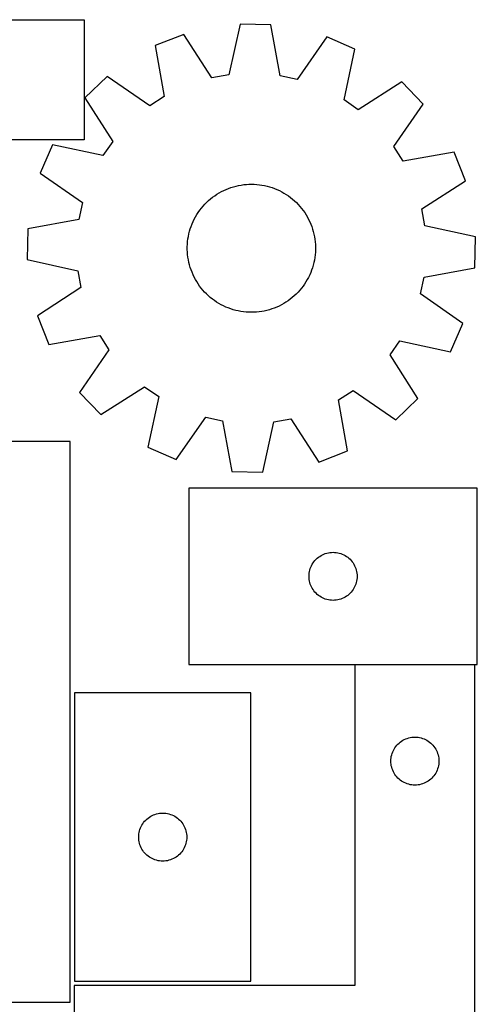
# Model space of a CAD drawing. Header units: millimetres. Extents: x 7 to 1243, y 7 to 2493.
# Tile 19 of 19: x 1072 to 1243, y 2121 to 2490. Entities that reach past the tile are written whole.
import ezdxf

# ---------------------------------------------------------------- set-up
doc = ezdxf.new("R2010")
doc.units = ezdxf.units.MM
doc.layers.add('CUT', color=7, linetype='CONTINUOUS', true_color=0x000000)

msp = doc.modelspace()

# ---------------------------------------------------------------- linework, layer by layer
at = {"layer": 'CUT'}
for p, q in [((916.310268, 2489.777651), (1096.310268, 2489.777651)), ((1096.310268, 2489.777651), (1096.310268, 2444.777651)), ((1154.663269, 2488.05985), (1150.47263, 2469.142107)), ((1166.197626, 2487.849893), (1154.663269, 2488.05985)), ((1169.697007, 2468.792171), (1166.197626, 2487.849893)), ((1133.618483, 2484.270574), (1122.88178, 2480.050542)), ((1144.144564, 2468.002691), (1133.618483, 2484.270574)), ((1187.090565, 2483.297236), (1175.979414, 2467.423209)), ((1197.666574, 2478.689254), (1187.090565, 2483.297236)), ((1122.88178, 2480.050542), (1126.249641, 2460.969139)), ((1193.606507, 2459.74306), (1197.666574, 2478.689254)), ((1104.889026, 2468.496217), (1096.584543, 2460.488657)), ((1120.839307, 2457.494809), (1104.889026, 2468.496217)), ((1150.47263, 2469.142107), (1144.144564, 2468.002691)), ((1175.979414, 2467.423209), (1169.697007, 2468.792171)), ((1215.226907, 2466.487766), (1198.886815, 2456.074131)), ((1223.234467, 2458.183282), (1215.226907, 2466.487766)), ((1096.584543, 2460.488657), (1106.998177, 2444.148564)), ((1126.249641, 2460.969139), (1120.839307, 2457.494809)), ((1198.886815, 2456.074131), (1193.606507, 2459.74306)), ((1212.233059, 2442.233001), (1223.234467, 2458.183282)), ((1096.310268, 2444.777651), (976.310268, 2444.777651)), ((1084.383054, 2442.928324), (1079.775072, 2432.352315)), ((1103.329248, 2438.868257), (1084.383054, 2442.928324)), ((1106.998177, 2444.148564), (1103.329248, 2438.868257)), ((1215.707389, 2436.822667), (1212.233059, 2442.233001)), ((1234.788792, 2440.190528), (1215.707389, 2436.822667)), ((1239.008824, 2429.453825), (1234.788792, 2440.190528)), ((1079.775072, 2432.352315), (1095.649099, 2421.241163)), ((1150.339934, 2426.586549), (1151.261522, 2426.917259)), ((1151.261522, 2426.917259), (1152.195833, 2427.210105)), ((1152.195833, 2427.210105), (1153.141311, 2427.464597)), ((1153.141311, 2427.464597), (1154.096383, 2427.680313)), ((1154.096383, 2427.680313), (1155.059458, 2427.856893)), ((1155.059458, 2427.856893), (1156.028935, 2427.994044)), ((1156.028935, 2427.994044), (1157.003199, 2428.091537)), ((1157.003199, 2428.091537), (1157.980629, 2428.14921)), ((1157.980629, 2428.14921), (1158.959598, 2428.166967)), ((1158.959598, 2428.166967), (1159.938476, 2428.144779)), ((1159.938476, 2428.144779), (1160.915635, 2428.082682)), ((1160.915635, 2428.082682), (1161.889447, 2427.98078)), ((1161.889447, 2427.98078), (1162.858293, 2427.839242)), ((1162.858293, 2427.839242), (1163.820559, 2427.658304)), ((1163.820559, 2427.658304), (1164.774645, 2427.438268)), ((1164.774645, 2427.438268), (1165.718961, 2427.179498)), ((1165.718961, 2427.179498), (1166.651937, 2426.882427)), ((1166.651937, 2426.882427), (1167.572019, 2426.547548)), ((1222.740941, 2418.927744), (1239.008824, 2429.453825)), ((1143.603688, 2422.65652), (1144.370582, 2423.265264)), ((1144.370582, 2423.265264), (1145.161668, 2423.84222)), ((1145.161668, 2423.84222), (1145.975628, 2424.386429)), ((1145.975628, 2424.386429), (1146.811109, 2424.896984)), ((1146.811109, 2424.896984), (1147.666719, 2425.373037)), ((1147.666719, 2425.373037), (1148.541035, 2425.813794)), ((1148.541035, 2425.813794), (1149.432601, 2426.218523)), ((1149.432601, 2426.218523), (1150.339934, 2426.586549)), ((1167.572019, 2426.547548), (1168.477676, 2426.175419)), ((1168.477676, 2426.175419), (1169.367401, 2425.766659)), ((1169.367401, 2425.766659), (1170.239713, 2425.321948)), ((1170.239713, 2425.321948), (1171.09316, 2424.842028)), ((1171.09316, 2424.842028), (1171.926321, 2424.327695)), ((1171.926321, 2424.327695), (1172.73781, 2423.779808)), ((1172.73781, 2423.779808), (1173.526276, 2423.199277)), ((1173.526276, 2423.199277), (1174.290407, 2422.587068)), ((1095.649099, 2421.241163), (1094.280137, 2414.958757)), ((1140.175239, 2419.173214), (1140.802907, 2419.924697)), ((1140.802907, 2419.924697), (1141.460705, 2420.649954)), ((1141.460705, 2420.649954), (1142.147537, 2421.347776)), ((1142.147537, 2421.347776), (1142.862261, 2422.017003)), ((1142.862261, 2422.017003), (1143.603688, 2422.65652)), ((1174.290407, 2422.587068), (1175.028931, 2421.944201)), ((1175.028931, 2421.944201), (1175.740618, 2421.271746)), ((1175.740618, 2421.271746), (1176.424285, 2420.570822)), ((1176.424285, 2420.570822), (1177.078793, 2419.842595)), ((1177.078793, 2419.842595), (1177.703054, 2419.088278)), ((1137.523556, 2415.067575), (1137.985968, 2415.930634)), ((1137.985968, 2415.930634), (1138.483197, 2416.774113)), ((1138.483197, 2416.774113), (1139.014418, 2417.59661)), ((1139.014418, 2417.59661), (1139.578745, 2418.396754)), ((1139.578745, 2418.396754), (1140.175239, 2419.173214)), ((1177.703054, 2419.088278), (1178.296027, 2418.309126)), ((1178.296027, 2418.309126), (1178.856726, 2417.506436)), ((1178.856726, 2417.506436), (1179.384218, 2416.681543)), ((1179.384218, 2416.681543), (1179.877625, 2415.835822)), ((1179.877625, 2415.835822), (1180.336125, 2414.970679)), ((1223.880358, 2412.599678), (1222.740941, 2418.927744)), ((1094.280137, 2414.958757), (1075.222415, 2411.459375)), ((1136.036587, 2411.448714), (1136.352628, 2412.375436)), ((1136.352628, 2412.375436), (1136.706206, 2413.288495)), ((1136.706206, 2413.288495), (1137.096732, 2414.186373)), ((1137.096732, 2414.186373), (1137.523556, 2415.067575)), ((1180.336125, 2414.970679), (1180.758956, 2414.087554)), ((1180.758956, 2414.087554), (1181.145413, 2413.187918)), ((1181.145413, 2413.187918), (1181.494854, 2412.273267)), ((1181.494854, 2412.273267), (1181.806697, 2411.345124)), ((1242.7981, 2408.409039), (1223.880358, 2412.599678)), ((1075.222415, 2411.459375), (1075.012459, 2399.925019)), ((1135.157356, 2407.636342), (1135.318627, 2408.602099)), ((1135.318627, 2408.602099), (1135.519156, 2409.560474)), ((1135.519156, 2409.560474), (1135.758609, 2410.509873)), ((1135.758609, 2410.509873), (1136.036587, 2411.448714)), ((1181.806697, 2411.345124), (1182.080423, 2410.405034)), ((1182.080423, 2410.405034), (1182.315576, 2409.454561)), ((1182.315576, 2409.454561), (1182.511765, 2408.495288)), ((1182.511765, 2408.495288), (1182.668663, 2407.528811)), ((1242.588143, 2396.874682), (1242.7981, 2408.409039)), ((1134.909226, 2403.731772), (1134.911442, 2404.7109)), ((1134.911442, 2404.7109), (1134.953594, 2405.689122)), ((1134.953594, 2405.689122), (1135.03561, 2406.66481)), ((1135.03561, 2406.66481), (1135.157356, 2407.636342)), ((1182.668663, 2407.528811), (1182.78601, 2406.556738)), ((1182.78601, 2406.556738), (1182.863609, 2405.580688)), ((1182.863609, 2405.580688), (1182.901332, 2404.602286)), ((1134.946949, 2402.753369), (1134.909226, 2403.731772)), ((1135.024549, 2401.77732), (1134.946949, 2402.753369)), ((1135.141895, 2400.805247), (1135.024549, 2401.77732)), ((1182.774948, 2401.669248), (1182.653203, 2400.697716)), ((1182.856965, 2402.644936), (1182.774948, 2401.669248)), ((1182.899116, 2403.623158), (1182.856965, 2402.644936)), ((1182.901332, 2404.602286), (1182.899116, 2403.623158)), ((1075.012459, 2399.925019), (1093.930201, 2395.73438)), ((1135.298793, 2399.83877), (1135.141895, 2400.805247)), ((1135.494982, 2398.879497), (1135.298793, 2399.83877)), ((1135.730135, 2397.929024), (1135.494982, 2398.879497)), ((1136.003861, 2396.988934), (1135.730135, 2397.929024)), ((1182.051949, 2397.824185), (1181.773971, 2396.885344)), ((1182.291402, 2398.773584), (1182.051949, 2397.824185)), ((1182.491931, 2399.731959), (1182.291402, 2398.773584)), ((1182.653203, 2400.697716), (1182.491931, 2399.731959)), ((1093.930201, 2395.73438), (1095.069618, 2389.406314)), ((1136.315704, 2396.060791), (1136.003861, 2396.988934)), ((1136.665145, 2395.14614), (1136.315704, 2396.060791)), ((1137.051603, 2394.246504), (1136.665145, 2395.14614)), ((1137.474433, 2393.363379), (1137.051603, 2394.246504)), ((1180.713827, 2394.147685), (1180.287003, 2393.266483)), ((1181.104352, 2395.045562), (1180.713827, 2394.147685)), ((1181.45793, 2395.958622), (1181.104352, 2395.045562)), ((1181.773971, 2396.885344), (1181.45793, 2395.958622)), ((1223.530421, 2393.375301), (1242.588143, 2396.874682)), ((1137.932934, 2392.498236), (1137.474433, 2393.363379)), ((1138.426341, 2391.652515), (1137.932934, 2392.498236)), ((1138.953832, 2390.827622), (1138.426341, 2391.652515)), ((1139.514532, 2390.024932), (1138.953832, 2390.827622)), ((1140.107505, 2389.24578), (1139.514532, 2390.024932)), ((1178.231814, 2389.937304), (1177.63532, 2389.160844)), ((1178.796141, 2390.737448), (1178.231814, 2389.937304)), ((1179.327361, 2391.559945), (1178.796141, 2390.737448)), ((1179.824591, 2392.403424), (1179.327361, 2391.559945)), ((1180.287003, 2393.266483), (1179.824591, 2392.403424)), ((1222.161459, 2387.092895), (1223.530421, 2393.375301)), ((1095.069618, 2389.406314), (1078.801734, 2378.880233)), ((1140.731765, 2388.491463), (1140.107505, 2389.24578)), ((1141.386273, 2387.763236), (1140.731765, 2388.491463)), ((1142.06994, 2387.062312), (1141.386273, 2387.763236)), ((1142.781628, 2386.389857), (1142.06994, 2387.062312)), ((1143.520151, 2385.74699), (1142.781628, 2386.389857)), ((1174.948297, 2386.317055), (1174.206871, 2385.677537)), ((1175.663021, 2386.986281), (1174.948297, 2386.317055)), ((1176.349854, 2387.684104), (1175.663021, 2386.986281)), ((1177.007652, 2388.409361), (1176.349854, 2387.684104)), ((1177.63532, 2389.160844), (1177.007652, 2388.409361)), ((1238.035486, 2375.981743), (1222.161459, 2387.092895)), ((1144.284282, 2385.134781), (1143.520151, 2385.74699)), ((1145.072748, 2384.55425), (1144.284282, 2385.134781)), ((1145.884237, 2384.006363), (1145.072748, 2384.55425)), ((1146.717399, 2383.49203), (1145.884237, 2384.006363)), ((1147.570845, 2383.01211), (1146.717399, 2383.49203)), ((1148.443157, 2382.567399), (1147.570845, 2383.01211)), ((1149.332882, 2382.158639), (1148.443157, 2382.567399)), ((1169.269523, 2382.520264), (1168.377957, 2382.115535)), ((1170.143839, 2382.961021), (1169.269523, 2382.520264)), ((1170.999449, 2383.437074), (1170.143839, 2382.961021)), ((1171.83493, 2383.947629), (1170.999449, 2383.437074)), ((1172.648891, 2384.491838), (1171.83493, 2383.947629)), ((1173.439977, 2385.068794), (1172.648891, 2384.491838)), ((1174.206871, 2385.677537), (1173.439977, 2385.068794)), ((1078.801734, 2378.880233), (1083.021766, 2368.14353)), ((1150.238539, 2381.78651), (1149.332882, 2382.158639)), ((1151.158621, 2381.451631), (1150.238539, 2381.78651)), ((1152.091597, 2381.15456), (1151.158621, 2381.451631)), ((1153.035914, 2380.89579), (1152.091597, 2381.15456)), ((1153.989999, 2380.675754), (1153.035914, 2380.89579)), ((1154.952265, 2380.494816), (1153.989999, 2380.675754)), ((1155.921111, 2380.353278), (1154.952265, 2380.494816)), ((1156.894924, 2380.251376), (1155.921111, 2380.353278)), ((1157.872083, 2380.189279), (1156.894924, 2380.251376)), ((1158.850961, 2380.16709), (1157.872083, 2380.189279)), ((1159.82993, 2380.184848), (1158.850961, 2380.16709)), ((1160.807359, 2380.242521), (1159.82993, 2380.184848)), ((1161.781623, 2380.340014), (1160.807359, 2380.242521)), ((1162.7511, 2380.477165), (1161.781623, 2380.340014)), ((1163.714176, 2380.653745), (1162.7511, 2380.477165)), ((1164.669247, 2380.869461), (1163.714176, 2380.653745)), ((1165.614725, 2381.123953), (1164.669247, 2380.869461)), ((1166.549036, 2381.416799), (1165.614725, 2381.123953)), ((1167.470625, 2381.747509), (1166.549036, 2381.416799)), ((1168.377957, 2382.115535), (1167.470625, 2381.747509)), ((1233.427504, 2365.405734), (1238.035486, 2375.981743)), ((1083.021766, 2368.14353), (1102.103169, 2371.511391)), ((1102.103169, 2371.511391), (1105.577499, 2366.101057)), ((1210.812381, 2364.185494), (1214.48131, 2369.465801)), ((1214.48131, 2369.465801), (1233.427504, 2365.405734)), ((1105.577499, 2366.101057), (1094.576091, 2350.150776)), ((1221.226016, 2347.845401), (1210.812381, 2364.185494)), ((1094.576091, 2350.150776), (1102.583651, 2341.846292)), ((1102.583651, 2341.846292), (1118.923744, 2352.259927)), ((1118.923744, 2352.259927), (1124.204052, 2348.590998)), ((1191.560917, 2347.364919), (1196.971252, 2350.839249)), ((1196.971252, 2350.839249), (1212.921532, 2339.837841)), ((1124.204052, 2348.590998), (1120.143984, 2329.644804)), ((1194.928778, 2328.283516), (1191.560917, 2347.364919)), ((1212.921532, 2339.837841), (1221.226016, 2347.845401)), ((1130.719993, 2325.036822), (1141.831145, 2340.910849)), ((1141.831145, 2340.910849), (1148.113551, 2339.541887)), ((1148.113551, 2339.541887), (1151.612933, 2320.484165)), ((1163.147289, 2320.274208), (1167.337928, 2339.19195)), ((1167.337928, 2339.19195), (1173.665994, 2340.331367)), ((1173.665994, 2340.331367), (1184.192075, 2324.063484)), ((1091.083738, 2331.730531), (821.083738, 2331.730531)), ((1091.083738, 2121.730531), (1091.083738, 2331.730531)), ((1120.143984, 2329.644804), (1130.719993, 2325.036822)), ((1184.192075, 2324.063484), (1194.928778, 2328.283516)), ((1151.612933, 2320.484165), (1163.147289, 2320.274208)), ((1243.464448, 2314.282778), (1135.464448, 2314.282778)), ((1135.464448, 2314.282778), (1135.464448, 2248.282778)), ((1243.464448, 2248.282778), (1243.464448, 2314.282778)), ((1181.981222, 2286.282911), (1182.324268, 2286.761631)), ((1182.324268, 2286.761631), (1182.69789, 2287.216891)), ((1182.69789, 2287.216891), (1183.100487, 2287.646739)), ((1183.100487, 2287.646739), (1183.530336, 2288.049337)), ((1183.530336, 2288.049337), (1183.985595, 2288.422958)), ((1183.985595, 2288.422958), (1184.464316, 2288.766005)), ((1184.464316, 2288.766005), (1184.964448, 2289.077007)), ((1184.964448, 2289.077007), (1185.48385, 2289.354633)), ((1185.48385, 2289.354633), (1186.020297, 2289.597694)), ((1186.020297, 2289.597694), (1186.571493, 2289.80515)), ((1186.571493, 2289.80515), (1187.135077, 2289.976111)), ((1187.135077, 2289.976111), (1187.708635, 2290.109846)), ((1187.708635, 2290.109846), (1188.289712, 2290.205782)), ((1188.289712, 2290.205782), (1188.87582, 2290.263509)), ((1188.87582, 2290.263509), (1189.464448, 2290.282778)), ((1189.464448, 2290.282778), (1190.053076, 2290.263509)), ((1190.053076, 2290.263509), (1190.639184, 2290.205782)), ((1190.639184, 2290.205782), (1191.220261, 2290.109846)), ((1191.220261, 2290.109846), (1191.793819, 2289.976111)), ((1191.793819, 2289.976111), (1192.357403, 2289.80515)), ((1192.357403, 2289.80515), (1192.908599, 2289.597694)), ((1192.908599, 2289.597694), (1193.445046, 2289.354633)), ((1193.445046, 2289.354633), (1193.964448, 2289.077007)), ((1193.964448, 2289.077007), (1194.46458, 2288.766005)), ((1194.46458, 2288.766005), (1194.943301, 2288.422958)), ((1194.943301, 2288.422958), (1195.39856, 2288.049337)), ((1195.39856, 2288.049337), (1195.828409, 2287.646739)), ((1195.828409, 2287.646739), (1196.231006, 2287.216891)), ((1196.231006, 2287.216891), (1196.604628, 2286.761631)), ((1196.604628, 2286.761631), (1196.947675, 2286.282911)), ((1180.541444, 2282.457514), (1180.637381, 2283.038591)), ((1180.637381, 2283.038591), (1180.771116, 2283.61215)), ((1180.771116, 2283.61215), (1180.942077, 2284.175734)), ((1180.942077, 2284.175734), (1181.149532, 2284.726929)), ((1181.149532, 2284.726929), (1181.392593, 2285.263377)), ((1181.392593, 2285.263377), (1181.670219, 2285.782778)), ((1181.670219, 2285.782778), (1181.981222, 2286.282911)), ((1196.947675, 2286.282911), (1197.258677, 2285.782778)), ((1197.258677, 2285.782778), (1197.536303, 2285.263377)), ((1197.536303, 2285.263377), (1197.779364, 2284.726929)), ((1197.779364, 2284.726929), (1197.986819, 2284.175734)), ((1197.986819, 2284.175734), (1198.15778, 2283.61215)), ((1198.15778, 2283.61215), (1198.291516, 2283.038591)), ((1198.291516, 2283.038591), (1198.387452, 2282.457514)), ((1180.464448, 2281.282778), (1180.483718, 2281.871407)), ((1180.483718, 2280.69415), (1180.464448, 2281.282778)), ((1180.483718, 2281.871407), (1180.541444, 2282.457514)), ((1180.541444, 2280.108043), (1180.483718, 2280.69415)), ((1180.637381, 2279.526966), (1180.541444, 2280.108043)), ((1180.771116, 2278.953407), (1180.637381, 2279.526966)), ((1198.291516, 2279.526966), (1198.15778, 2278.953407)), ((1198.387452, 2280.108043), (1198.291516, 2279.526966)), ((1198.387452, 2282.457514), (1198.445178, 2281.871407)), ((1198.445178, 2280.69415), (1198.387452, 2280.108043)), ((1198.445178, 2281.871407), (1198.464448, 2281.282778)), ((1198.464448, 2281.282778), (1198.445178, 2280.69415)), ((1180.942077, 2278.389823), (1180.771116, 2278.953407)), ((1181.149532, 2277.838628), (1180.942077, 2278.389823)), ((1181.392593, 2277.30218), (1181.149532, 2277.838628)), ((1181.670219, 2276.782778), (1181.392593, 2277.30218)), ((1181.981222, 2276.282646), (1181.670219, 2276.782778)), ((1182.324268, 2275.803926), (1181.981222, 2276.282646)), ((1182.69789, 2275.348666), (1182.324268, 2275.803926)), ((1196.604628, 2275.803926), (1196.231006, 2275.348666)), ((1196.947675, 2276.282646), (1196.604628, 2275.803926)), ((1197.258677, 2276.782778), (1196.947675, 2276.282646)), ((1197.536303, 2277.30218), (1197.258677, 2276.782778)), ((1197.779364, 2277.838628), (1197.536303, 2277.30218)), ((1197.986819, 2278.389823), (1197.779364, 2277.838628)), ((1198.15778, 2278.953407), (1197.986819, 2278.389823)), ((1183.100487, 2274.918817), (1182.69789, 2275.348666)), ((1183.530336, 2274.51622), (1183.100487, 2274.918817)), ((1183.985595, 2274.142598), (1183.530336, 2274.51622)), ((1184.464316, 2273.799552), (1183.985595, 2274.142598)), ((1184.964448, 2273.48855), (1184.464316, 2273.799552)), ((1185.48385, 2273.210924), (1184.964448, 2273.48855)), ((1186.020297, 2272.967863), (1185.48385, 2273.210924)), ((1186.571493, 2272.760407), (1186.020297, 2272.967863)), ((1187.135077, 2272.589446), (1186.571493, 2272.760407)), ((1187.708635, 2272.455711), (1187.135077, 2272.589446)), ((1188.289712, 2272.359775), (1187.708635, 2272.455711)), ((1188.87582, 2272.302048), (1188.289712, 2272.359775)), ((1189.464448, 2272.282778), (1188.87582, 2272.302048)), ((1190.053076, 2272.302048), (1189.464448, 2272.282778)), ((1190.639184, 2272.359775), (1190.053076, 2272.302048)), ((1191.220261, 2272.455711), (1190.639184, 2272.359775)), ((1191.793819, 2272.589446), (1191.220261, 2272.455711)), ((1192.357403, 2272.760407), (1191.793819, 2272.589446)), ((1192.908599, 2272.967863), (1192.357403, 2272.760407)), ((1193.445046, 2273.210924), (1192.908599, 2272.967863)), ((1193.964448, 2273.48855), (1193.445046, 2273.210924)), ((1194.46458, 2273.799552), (1193.964448, 2273.48855)), ((1194.943301, 2274.142598), (1194.46458, 2273.799552)), ((1195.39856, 2274.51622), (1194.943301, 2274.142598)), ((1195.828409, 2274.918817), (1195.39856, 2274.51622)), ((1196.231006, 2275.348666), (1195.828409, 2274.918817)), ((1135.464448, 2248.282778), (1243.464448, 2248.282778)), ((1242.604737, 2248.066715), (1197.604737, 2248.066715)), ((1197.604737, 2248.066715), (1197.604737, 2128.066715)), ((1242.604737, 2068.066715), (1242.604737, 2248.066715)), ((1158.701169, 2237.596988), (1092.701169, 2237.596988)), ((1092.701169, 2237.596988), (1092.701169, 2129.596988)), ((1158.701169, 2129.596988), (1158.701169, 2237.596988)), ((1216.124139, 2220.138569), (1216.660586, 2220.38163)), ((1216.660586, 2220.38163), (1217.211782, 2220.589086)), ((1217.211782, 2220.589086), (1217.775366, 2220.760047)), ((1217.775366, 2220.760047), (1218.348924, 2220.893782)), ((1218.348924, 2220.893782), (1218.930001, 2220.989718)), ((1218.930001, 2220.989718), (1219.516109, 2221.047445)), ((1219.516109, 2221.047445), (1220.104737, 2221.066715)), ((1220.104737, 2221.066715), (1220.693365, 2221.047445)), ((1220.693365, 2221.047445), (1221.279473, 2220.989718)), ((1221.279473, 2220.989718), (1221.86055, 2220.893782)), ((1221.86055, 2220.893782), (1222.434108, 2220.760047)), ((1222.434108, 2220.760047), (1222.997692, 2220.589086)), ((1222.997692, 2220.589086), (1223.548888, 2220.38163)), ((1223.548888, 2220.38163), (1224.085335, 2220.138569)), ((1212.032882, 2216.047313), (1212.310508, 2216.566715)), ((1212.310508, 2216.566715), (1212.62151, 2217.066847)), ((1212.62151, 2217.066847), (1212.964557, 2217.545567)), ((1212.964557, 2217.545567), (1213.338179, 2218.000827)), ((1213.338179, 2218.000827), (1213.740776, 2218.430676)), ((1213.740776, 2218.430676), (1214.170625, 2218.833273)), ((1214.170625, 2218.833273), (1214.625884, 2219.206895)), ((1214.625884, 2219.206895), (1215.104605, 2219.549941)), ((1215.104605, 2219.549941), (1215.604737, 2219.860943)), ((1215.604737, 2219.860943), (1216.124139, 2220.138569)), ((1224.085335, 2220.138569), (1224.604737, 2219.860943)), ((1224.604737, 2219.860943), (1225.104869, 2219.549941)), ((1225.104869, 2219.549941), (1225.58359, 2219.206895)), ((1225.58359, 2219.206895), (1226.038849, 2218.833273)), ((1226.038849, 2218.833273), (1226.468698, 2218.430676)), ((1226.468698, 2218.430676), (1226.871295, 2218.000827)), ((1226.871295, 2218.000827), (1227.244917, 2217.545567)), ((1227.244917, 2217.545567), (1227.587963, 2217.066847)), ((1227.587963, 2217.066847), (1227.898966, 2216.566715)), ((1227.898966, 2216.566715), (1228.176592, 2216.047313)), ((1211.124007, 2212.655343), (1211.181733, 2213.24145)), ((1211.181733, 2213.24145), (1211.277669, 2213.822528)), ((1211.277669, 2213.822528), (1211.411405, 2214.396086)), ((1211.411405, 2214.396086), (1211.582366, 2214.95967)), ((1211.582366, 2214.95967), (1211.789821, 2215.510865)), ((1211.789821, 2215.510865), (1212.032882, 2216.047313)), ((1228.176592, 2216.047313), (1228.419653, 2215.510865)), ((1228.419653, 2215.510865), (1228.627108, 2214.95967)), ((1228.627108, 2214.95967), (1228.798069, 2214.396086)), ((1228.798069, 2214.396086), (1228.931804, 2213.822528)), ((1228.931804, 2213.822528), (1229.027741, 2213.24145)), ((1229.027741, 2213.24145), (1229.085467, 2212.655343)), ((1211.104737, 2212.066715), (1211.124007, 2212.655343)), ((1211.124007, 2211.478086), (1211.104737, 2212.066715)), ((1211.181733, 2210.891979), (1211.124007, 2211.478086)), ((1211.277669, 2210.310902), (1211.181733, 2210.891979)), ((1211.411405, 2209.737343), (1211.277669, 2210.310902)), ((1211.582366, 2209.173759), (1211.411405, 2209.737343)), ((1211.789821, 2208.622564), (1211.582366, 2209.173759)), ((1228.627108, 2209.173759), (1228.419653, 2208.622564)), ((1228.798069, 2209.737343), (1228.627108, 2209.173759)), ((1228.931804, 2210.310902), (1228.798069, 2209.737343)), ((1229.027741, 2210.891979), (1228.931804, 2210.310902)), ((1229.085467, 2211.478086), (1229.027741, 2210.891979)), ((1229.085467, 2212.655343), (1229.104737, 2212.066715)), ((1229.104737, 2212.066715), (1229.085467, 2211.478086)), ((1212.032882, 2208.086116), (1211.789821, 2208.622564)), ((1212.310508, 2207.566715), (1212.032882, 2208.086116)), ((1212.62151, 2207.066583), (1212.310508, 2207.566715)), ((1212.964557, 2206.587862), (1212.62151, 2207.066583)), ((1213.338179, 2206.132602), (1212.964557, 2206.587862)), ((1213.740776, 2205.702754), (1213.338179, 2206.132602)), ((1214.170625, 2205.300156), (1213.740776, 2205.702754)), ((1226.468698, 2205.702754), (1226.038849, 2205.300156)), ((1226.871295, 2206.132602), (1226.468698, 2205.702754)), ((1227.244917, 2206.587862), (1226.871295, 2206.132602)), ((1227.587963, 2207.066583), (1227.244917, 2206.587862)), ((1227.898966, 2207.566715), (1227.587963, 2207.066583)), ((1228.176592, 2208.086116), (1227.898966, 2207.566715)), ((1228.419653, 2208.622564), (1228.176592, 2208.086116)), ((1214.625884, 2204.926535), (1214.170625, 2205.300156)), ((1215.104605, 2204.583488), (1214.625884, 2204.926535)), ((1215.604737, 2204.272486), (1215.104605, 2204.583488)), ((1216.124139, 2203.99486), (1215.604737, 2204.272486)), ((1216.660586, 2203.751799), (1216.124139, 2203.99486)), ((1217.211782, 2203.544343), (1216.660586, 2203.751799)), ((1217.775366, 2203.373382), (1217.211782, 2203.544343)), ((1218.348924, 2203.239647), (1217.775366, 2203.373382)), ((1218.930001, 2203.143711), (1218.348924, 2203.239647)), ((1219.516109, 2203.085984), (1218.930001, 2203.143711)), ((1220.104737, 2203.066715), (1219.516109, 2203.085984)), ((1220.693365, 2203.085984), (1220.104737, 2203.066715)), ((1221.279473, 2203.143711), (1220.693365, 2203.085984)), ((1221.86055, 2203.239647), (1221.279473, 2203.143711)), ((1222.434108, 2203.373382), (1221.86055, 2203.239647)), ((1222.997692, 2203.544343), (1222.434108, 2203.373382)), ((1223.548888, 2203.751799), (1222.997692, 2203.544343)), ((1224.085335, 2203.99486), (1223.548888, 2203.751799)), ((1224.604737, 2204.272486), (1224.085335, 2203.99486)), ((1225.104869, 2204.583488), (1224.604737, 2204.272486)), ((1225.58359, 2204.926535), (1225.104869, 2204.583488)), ((1226.038849, 2205.300156), (1225.58359, 2204.926535)), ((1119.767056, 2190.363546), (1120.222316, 2190.737168)), ((1120.222316, 2190.737168), (1120.701037, 2191.080215)), ((1120.701037, 2191.080215), (1121.201169, 2191.391217)), ((1121.201169, 2191.391217), (1121.72057, 2191.668843)), ((1121.72057, 2191.668843), (1122.257018, 2191.911904)), ((1122.257018, 2191.911904), (1122.808214, 2192.119359)), ((1122.808214, 2192.119359), (1123.371797, 2192.29032)), ((1123.371797, 2192.29032), (1123.945356, 2192.424056)), ((1123.945356, 2192.424056), (1124.526433, 2192.519992)), ((1124.526433, 2192.519992), (1125.112541, 2192.577718)), ((1125.112541, 2192.577718), (1125.701169, 2192.596988)), ((1125.701169, 2192.596988), (1126.289797, 2192.577718)), ((1126.289797, 2192.577718), (1126.875904, 2192.519992)), ((1126.875904, 2192.519992), (1127.456982, 2192.424056)), ((1127.456982, 2192.424056), (1128.03054, 2192.29032)), ((1128.03054, 2192.29032), (1128.594124, 2192.119359)), ((1128.594124, 2192.119359), (1129.14532, 2191.911904)), ((1129.14532, 2191.911904), (1129.681767, 2191.668843)), ((1129.681767, 2191.668843), (1130.201169, 2191.391217)), ((1130.201169, 2191.391217), (1130.701301, 2191.080215)), ((1130.701301, 2191.080215), (1131.180022, 2190.737168)), ((1131.180022, 2190.737168), (1131.635281, 2190.363546)), ((1117.178798, 2186.489943), (1117.386253, 2187.041139)), ((1117.386253, 2187.041139), (1117.629314, 2187.577586)), ((1117.629314, 2187.577586), (1117.90694, 2188.096988)), ((1117.90694, 2188.096988), (1118.217942, 2188.59712)), ((1118.217942, 2188.59712), (1118.560989, 2189.075841)), ((1118.560989, 2189.075841), (1118.93461, 2189.5311)), ((1118.93461, 2189.5311), (1119.337208, 2189.960949)), ((1119.337208, 2189.960949), (1119.767056, 2190.363546)), ((1131.635281, 2190.363546), (1132.06513, 2189.960949)), ((1132.06513, 2189.960949), (1132.467727, 2189.5311)), ((1132.467727, 2189.5311), (1132.841349, 2189.075841)), ((1132.841349, 2189.075841), (1133.184395, 2188.59712)), ((1133.184395, 2188.59712), (1133.495397, 2188.096988)), ((1133.495397, 2188.096988), (1133.773023, 2187.577586)), ((1133.773023, 2187.577586), (1134.016084, 2187.041139)), ((1134.016084, 2187.041139), (1134.22354, 2186.489943)), ((1116.701169, 2183.596988), (1116.720438, 2184.185616)), ((1116.720438, 2183.00836), (1116.701169, 2183.596988)), ((1116.720438, 2184.185616), (1116.778165, 2184.771724)), ((1116.778165, 2184.771724), (1116.874101, 2185.352801)), ((1116.874101, 2185.352801), (1117.007836, 2185.926359)), ((1117.007836, 2185.926359), (1117.178798, 2186.489943)), ((1134.22354, 2186.489943), (1134.394501, 2185.926359)), ((1134.394501, 2185.926359), (1134.528236, 2185.352801)), ((1134.528236, 2185.352801), (1134.624172, 2184.771724)), ((1134.624172, 2184.771724), (1134.681899, 2184.185616)), ((1134.681899, 2184.185616), (1134.701169, 2183.596988)), ((1134.701169, 2183.596988), (1134.681899, 2183.00836)), ((1116.778165, 2182.422252), (1116.720438, 2183.00836)), ((1116.874101, 2181.841175), (1116.778165, 2182.422252)), ((1117.007836, 2181.267617), (1116.874101, 2181.841175)), ((1117.178798, 2180.704033), (1117.007836, 2181.267617)), ((1117.386253, 2180.152837), (1117.178798, 2180.704033)), ((1117.629314, 2179.61639), (1117.386253, 2180.152837)), ((1134.016084, 2180.152837), (1133.773023, 2179.61639)), ((1134.22354, 2180.704033), (1134.016084, 2180.152837)), ((1134.394501, 2181.267617), (1134.22354, 2180.704033)), ((1134.528236, 2181.841175), (1134.394501, 2181.267617)), ((1134.624172, 2182.422252), (1134.528236, 2181.841175)), ((1134.681899, 2183.00836), (1134.624172, 2182.422252)), ((1117.90694, 2179.096988), (1117.629314, 2179.61639)), ((1118.217942, 2178.596856), (1117.90694, 2179.096988)), ((1118.560989, 2178.118135), (1118.217942, 2178.596856)), ((1118.93461, 2177.662876), (1118.560989, 2178.118135)), ((1119.337208, 2177.233027), (1118.93461, 2177.662876)), ((1119.767056, 2176.83043), (1119.337208, 2177.233027)), ((1120.222316, 2176.456808), (1119.767056, 2176.83043)), ((1120.701037, 2176.113762), (1120.222316, 2176.456808)), ((1121.201169, 2175.802759), (1120.701037, 2176.113762)), ((1130.701301, 2176.113762), (1130.201169, 2175.802759)), ((1131.180022, 2176.456808), (1130.701301, 2176.113762)), ((1131.635281, 2176.83043), (1131.180022, 2176.456808)), ((1132.06513, 2177.233027), (1131.635281, 2176.83043)), ((1132.467727, 2177.662876), (1132.06513, 2177.233027)), ((1132.841349, 2178.118135), (1132.467727, 2177.662876)), ((1133.184395, 2178.596856), (1132.841349, 2178.118135)), ((1133.495397, 2179.096988), (1133.184395, 2178.596856)), ((1133.773023, 2179.61639), (1133.495397, 2179.096988)), ((1121.72057, 2175.525133), (1121.201169, 2175.802759)), ((1122.257018, 2175.282072), (1121.72057, 2175.525133)), ((1122.808214, 2175.074617), (1122.257018, 2175.282072)), ((1123.371797, 2174.903656), (1122.808214, 2175.074617)), ((1123.945356, 2174.769921), (1123.371797, 2174.903656)), ((1124.526433, 2174.673984), (1123.945356, 2174.769921)), ((1125.112541, 2174.616258), (1124.526433, 2174.673984)), ((1125.701169, 2174.596988), (1125.112541, 2174.616258)), ((1126.289797, 2174.616258), (1125.701169, 2174.596988)), ((1126.875904, 2174.673984), (1126.289797, 2174.616258)), ((1127.456982, 2174.769921), (1126.875904, 2174.673984)), ((1128.03054, 2174.903656), (1127.456982, 2174.769921)), ((1128.594124, 2175.074617), (1128.03054, 2174.903656)), ((1129.14532, 2175.282072), (1128.594124, 2175.074617)), ((1129.681767, 2175.525133), (1129.14532, 2175.282072)), ((1130.201169, 2175.802759), (1129.681767, 2175.525133)), ((1197.604737, 2128.066715), (1092.604737, 2128.066715)), ((1092.604737, 2128.066715), (1092.604737, 2068.066715)), ((1092.701169, 2129.596988), (1158.701169, 2129.596988)), ((821.083738, 2121.730531), (1091.083738, 2121.730531))]:
    msp.add_line(p, q, dxfattribs=at)

doc.saveas('drawing.dxf')
